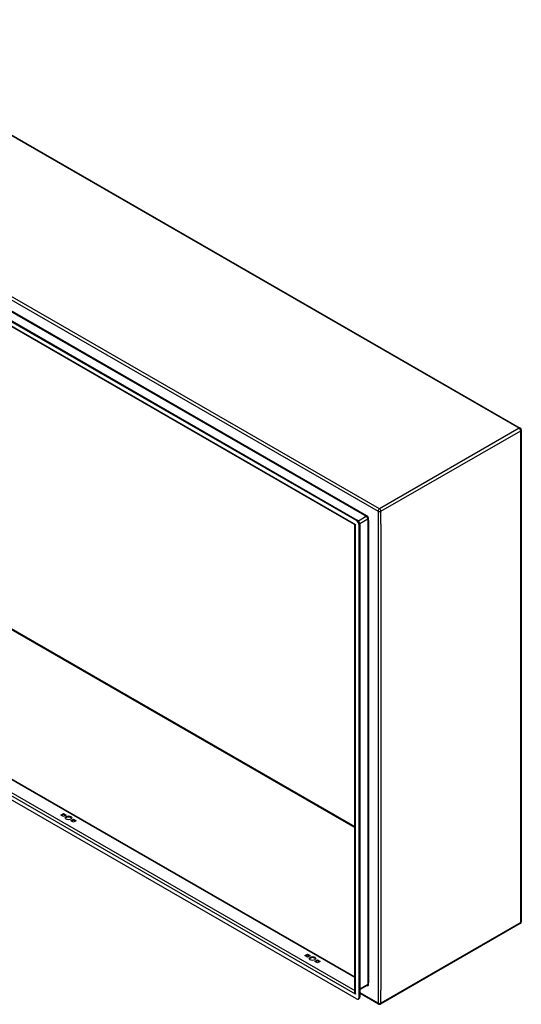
# Model space of a CAD drawing. Header units: inches. Extents: x 22 to 608, y 66 to 280.
# Tile 118 of 119: x 583 to 608, y 202 to 251. Entities that reach past the tile are written whole.
import ezdxf

# ---------------------------------------------------------------- set-up
doc = ezdxf.new("R2010")
doc.units = ezdxf.units.IN
doc.header["$MEASUREMENT"] = 0
doc.layers.add('Visible Edges(ANSI)', color=7, linetype='Continuous', lineweight=25)
doc.layers.add('Visible Tangent Edges(ANSI)', color=7, linetype='Continuous', lineweight=25)

msp = doc.modelspace()

# ---------------------------------------------------------------- linework, layer by layer
at = {"layer": 'Visible Edges(ANSI)'}
for p, q in [((565.387, 255.377), (607.673, 231.026)), ((599.544, 226.446), (558.12, 250.301)), ((558.168, 250.329), (599.592, 226.474)), ((599.458, 226.253), (558.247, 249.985)), ((607.723, 230.94), (607.723, 206.576)), ((558.901, 227.205), (599.473, 203.841)), ((599.544, 202.757), (558.12, 226.611)), ((599.473, 203.105), (599.473, 226.226)), ((599.683, 202.837), (599.683, 226.205)), ((599.731, 202.865), (599.731, 226.233)), ((584.894, 211.863), (585.026, 211.939)), ((585.026, 211.786), (584.894, 211.863)), ((585.026, 211.883), (584.943, 211.835)), ((585.026, 211.939), (585.159, 211.863)), ((585.026, 211.883), (585.026, 211.939)), ((585.11, 211.835), (585.026, 211.883)), ((585.159, 211.863), (585.026, 211.786)), ((585.389, 211.578), (585.521, 211.654)), ((585.521, 211.501), (585.389, 211.578)), ((585.521, 211.598), (585.437, 211.55)), ((585.521, 211.654), (585.654, 211.578)), ((585.521, 211.598), (585.521, 211.654)), ((585.605, 211.55), (585.521, 211.598)), ((585.654, 211.578), (585.521, 211.501)), ((607.673, 206.49), (600.742, 202.499)), ((596.986, 204.899), (597.119, 204.975)), ((597.119, 204.823), (596.986, 204.899)), ((597.119, 204.92), (597.035, 204.871)), ((597.119, 204.975), (597.251, 204.899)), ((597.119, 204.92), (597.119, 204.975)), ((597.203, 204.871), (597.119, 204.92)), ((597.251, 204.899), (597.119, 204.823)), ((597.481, 204.614), (597.614, 204.69)), ((597.614, 204.538), (597.481, 204.614)), ((597.614, 204.635), (597.53, 204.586)), ((597.614, 204.69), (597.746, 204.614)), ((597.614, 204.635), (597.614, 204.69)), ((597.698, 204.586), (597.614, 204.635)), ((597.746, 204.614), (597.614, 204.538)), ((600.086, 203.423), (599.731, 203.219)), ((600.643, 202.499), (599.731, 203.024)), ((599.642, 202.747), (599.69, 202.775))]:
    msp.add_line(p, q, dxfattribs=at)
at = {"layer": 'Visible Edges(ANSI)', "flags": 128}
msp.add_lwpolyline([(599.473, 226.226), (599.473, 226.234), (599.469, 226.242), (599.464, 226.249), (599.458, 226.253)], dxfattribs=at)
at = {"layer": 'Visible Edges(ANSI)'}
for centre, start, end in [((607.624, 230.94), 0, 60.064), ((607.624, 206.576), 299.936, 0), ((600.693, 202.584), 240.064, 299.936)]:
    msp.add_arc(centre, 0.099, start, end, dxfattribs=at)
for centre, major_axis, ratio, start_param, end_param in [((599.544, 226.285), (0.098, -0.171), 0.578093, 0.787332, 2.358128), ((599.592, 226.313), (-0.098, 0.171), 0.578093, 3.928925, 5.499721), ((585.274, 211.665), (0.165, 0), 0.575862, 0.296885, 2.844708), ((597.366, 204.701), (0.165, 0), 0.575862, 0.296885, 2.844708), ((599.544, 202.918), (0.098, -0.171), 0.578093, 5.499721, 7.070517), ((599.592, 202.945), (0.098, -0.171), 0.578093, 0, 0.787332)]:
    msp.add_ellipse(centre, major_axis=major_axis, ratio=ratio, start_param=start_param, end_param=end_param, dxfattribs=at)
for centre in [(585.274, 211.72), (597.366, 204.757)]:
    msp.add_ellipse(centre, major_axis=(0.165, 0), ratio=0.575862, dxfattribs=at)
at = {"layer": 'Visible Tangent Edges(ANSI)'}
for p, q in [((607.624, 231.021), (565.337, 255.372)), ((558.336, 251.26), (600.623, 226.909)), ((600.693, 227.03), (558.406, 251.381)), ((600.058, 226.687), (558.901, 250.388)), ((599.965, 226.691), (558.95, 250.309)), ((558.161, 250.068), (599.502, 226.261)), ((565.337, 230.901), (599.473, 211.244)), ((565.359, 230.939), (599.473, 211.294)), ((607.624, 231.021), (600.693, 227.03)), ((600.763, 226.909), (607.694, 230.9)), ((607.694, 206.535), (607.694, 230.9)), ((558.323, 226.865), (599.473, 203.168)), ((599.473, 203.808), (558.879, 227.185)), ((600.623, 226.909), (600.623, 202.544)), ((600.763, 226.275), (600.763, 226.909)), ((599.502, 202.989), (558.161, 226.796)), ((599.592, 226.474), (599.544, 226.446)), ((600.036, 226.649), (599.649, 226.426)), ((599.719, 226.305), (600.106, 226.528)), ((599.965, 226.691), (600.036, 226.649)), ((600.106, 226.528), (600.106, 203.469)), ((600.15, 226.446), (600.15, 226.528)), ((600.15, 226.446), (600.15, 203.551)), ((599.502, 202.989), (599.502, 226.261)), ((599.683, 226.205), (599.731, 226.233)), ((600.763, 226.275), (600.763, 203.178)), ((607.694, 206.535), (600.763, 202.544)), ((600.106, 203.469), (599.731, 203.252)), ((600.15, 203.469), (600.15, 203.551)), ((600.623, 202.544), (599.731, 203.058)), ((600.763, 202.544), (600.763, 203.178)), ((599.731, 202.865), (599.683, 202.837))]:
    msp.add_line(p, q, dxfattribs=at)
for centre, major_axis, ratio, start_param, end_param in [((607.624, 230.94), (0.0494, 0.0858), 0.578093, 0, 0.783464), ((607.624, 230.94), (0.0494, -0.0858), 0.578093, 0.787332, 2.358128), ((607.624, 230.94), (0.099, 0), 0.575862, 5.497787, 6.283185), ((600.693, 226.949), (0.0494, 0.0858), 0.578093, 0.783464, 2.354261), ((600.693, 226.949), (-0.099, 0), 0.575862, 0.785398, 2.356194), ((600.693, 226.949), (-0.0494, 0.0858), 0.578093, 3.928925, 5.499721), ((600.036, 226.675), (0.0155, 0.0269), 0.578093, 3.925057, 5.495853), ((600.036, 226.568), (0.0494, -0.0858), 0.578093, 0.787332, 2.358128), ((600.058, 226.581), (-0.065, 0.113), 0.578093, 3.928925, 5.499721), ((600.128, 226.516), (0.031, 0), 0.575862, 0.785398, 2.356194), ((599.572, 226.302), (0.115, 0.047), 0.112147, 3.228242, 4.015574), ((599.572, 226.302), (-0.0986, -0.0765), 0.115347, 5.408573, 6.193971), ((607.624, 206.576), (0.0494, -0.0858), 0.578093, 0, 0.787332), ((607.624, 206.576), (0.099, 0), 0.575862, 5.497787, 6.283185), ((600.058, 203.522), (0.065, -0.113), 0.578093, 5.578073, 7.070517), ((600.036, 203.509), (0.0494, -0.0858), 0.578093, 0, 0.787332), ((600.128, 203.456), (0.031, 0), 0.575862, 0.785398, 2.356194), ((599.572, 203.03), (-0.095, 0.132), 0.494861, 0.056981, 1.51867), ((599.572, 203.03), (-0.066, 0.148), 0.494835, 0.83602, 1.621418), ((600.693, 202.584), (-0.0494, -0.0858), 0.578093, 5.495853, 6.283185), ((600.693, 202.584), (0.099, 0), 0.575862, 3.926991, 5.497787), ((600.693, 202.584), (0.0494, -0.0858), 0.578093, 0, 0.787332)]:
    msp.add_ellipse(centre, major_axis=major_axis, ratio=ratio, start_param=start_param, end_param=end_param, dxfattribs=at)

doc.saveas('drawing.dxf')
